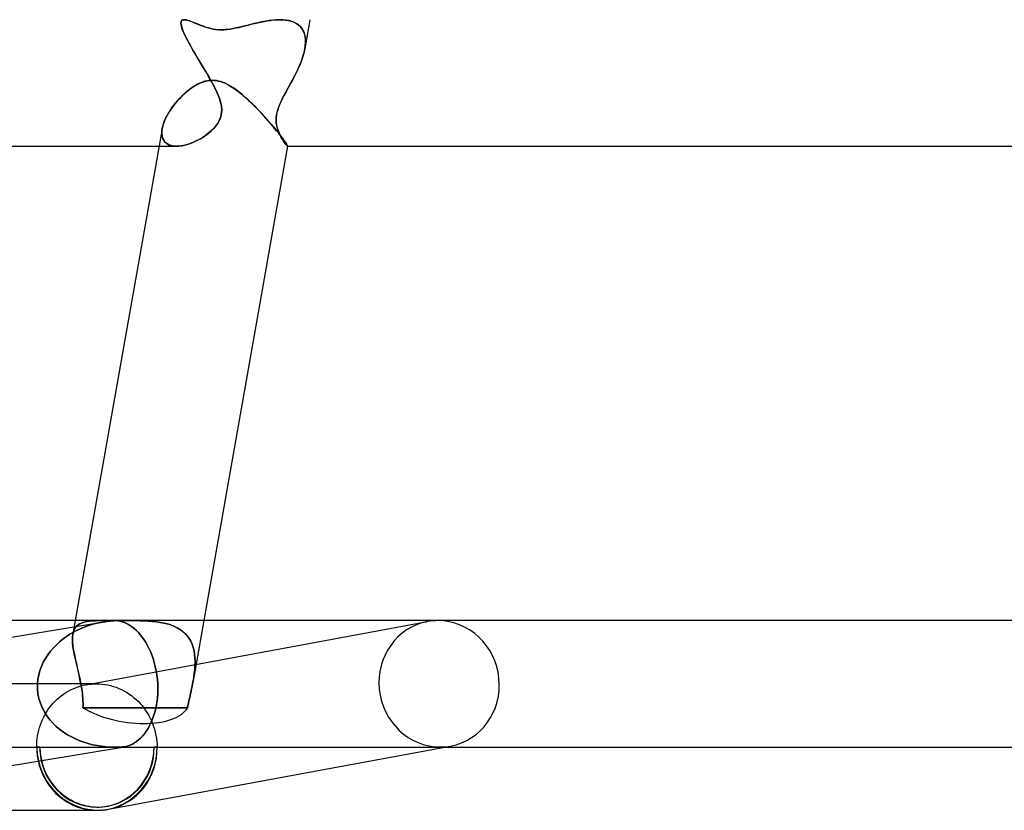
# Model space of a CAD drawing. Header units: millimetres. Extents: x -660 to 660, y -2 to 380.
# Tile 25 of 103: x -193 to -161, y -2 to 23. Entities that reach past the tile are written whole.
import ezdxf

# ---------------------------------------------------------------- set-up
doc = ezdxf.new("R2010")
doc.units = ezdxf.units.MM
doc.layers.add('HIDDEN', color=7, linetype='Continuous')
doc.layers.add('THICK', color=7, linetype='Continuous')

msp = doc.modelspace()

# ---------------------------------------------------------------- linework, layer by layer
at = {"layer": 'HIDDEN'}
for p, q in [((-187.41, 22.887), (-187.408, 22.924)), ((-187.408, 22.924), (-187.41, 22.891)), ((-187.41, 22.891), (-187.407, 22.851)), ((-187.406, 22.842), (-187.41, 22.887)), ((-187.394, 23), (-187.408, 22.924)), ((-187.401, 22.949), (-187.408, 22.924)), ((-187.408, 22.924), (-187.401, 22.948)), ((-187.407, 22.851), (-187.398, 22.804)), ((-187.395, 22.79), (-187.406, 22.842)), ((-187.401, 22.948), (-187.39, 22.968)), ((-187.389, 22.968), (-187.401, 22.949)), ((-187.398, 22.804), (-187.384, 22.751)), ((-187.377, 22.73), (-187.395, 22.79)), ((-187.39, 22.968), (-187.375, 22.982)), ((-187.374, 22.982), (-187.389, 22.968)), ((-187.384, 22.751), (-187.363, 22.691)), ((-187.352, 22.662), (-187.377, 22.73)), ((-187.375, 22.982), (-187.355, 22.992)), ((-187.355, 22.992), (-187.374, 22.982)), ((-187.355, 22.992), (-187.333, 22.998)), ((-187.332, 22.998), (-187.355, 22.992)), ((-187.333, 22.998), (-187.306, 23)), ((-187.306, 23), (-187.332, 22.998)), ((-187.271, 22.997), (-187.306, 23)), ((-187.232, 22.99), (-187.271, 22.997)), ((-187.19, 22.979), (-187.232, 22.99)), ((-187.144, 22.964), (-187.19, 22.979)), ((-187.094, 22.946), (-187.144, 22.964)), ((-187.042, 22.926), (-187.094, 22.946)), ((-186.987, 22.903), (-187.042, 22.926)), ((-186.929, 22.88), (-186.987, 22.903)), ((-186.869, 22.855), (-186.929, 22.88)), ((-186.807, 22.83), (-186.869, 22.855)), ((-186.743, 22.805), (-186.807, 22.83)), ((-186.677, 22.781), (-186.743, 22.805)), ((-186.61, 22.758), (-186.677, 22.781)), ((-186.54, 22.737), (-186.61, 22.758)), ((-186.465, 22.718), (-186.54, 22.737)), ((-186.387, 22.702), (-186.465, 22.718)), ((-185.762, 22.718), (-185.853, 22.703)), ((-185.661, 22.738), (-185.762, 22.718)), ((-185.55, 22.763), (-185.661, 22.738)), ((-185.438, 22.791), (-185.55, 22.763)), ((-185.324, 22.82), (-185.438, 22.791)), ((-185.209, 22.849), (-185.324, 22.82)), ((-185.093, 22.878), (-185.209, 22.849)), ((-184.976, 22.905), (-185.093, 22.878)), ((-184.859, 22.931), (-184.976, 22.905)), ((-184.742, 22.954), (-184.859, 22.931)), ((-184.626, 22.973), (-184.742, 22.954)), ((-184.511, 22.987), (-184.626, 22.973)), ((-184.398, 22.997), (-184.511, 22.987)), ((-184.287, 23), (-184.398, 22.997)), ((-184.183, 22.997), (-184.287, 23)), ((-184.287, 23), (-184.193, 22.997)), ((-184.193, 22.997), (-184.102, 22.989)), ((-184.084, 22.987), (-184.183, 22.997)), ((-184.102, 22.989), (-184.015, 22.975)), ((-183.991, 22.97), (-184.084, 22.987)), ((-184.015, 22.975), (-183.932, 22.955)), ((-183.903, 22.945), (-183.991, 22.97)), ((-183.932, 22.955), (-183.855, 22.928)), ((-183.821, 22.913), (-183.903, 22.945)), ((-183.855, 22.928), (-183.783, 22.893)), ((-183.747, 22.872), (-183.821, 22.913)), ((-183.783, 22.893), (-183.717, 22.852)), ((-183.681, 22.824), (-183.747, 22.872)), ((-183.717, 22.852), (-183.658, 22.803)), ((-183.623, 22.767), (-183.681, 22.824)), ((-183.658, 22.803), (-183.607, 22.748)), ((-183.575, 22.702), (-183.623, 22.767)), ((-183.607, 22.748), (-183.564, 22.685)), ((-183.332, 23), (-183.494, 22.083)), ((-187.363, 22.691), (-187.337, 22.624)), ((-187.321, 22.588), (-187.352, 22.662)), ((-187.337, 22.624), (-187.305, 22.552)), ((-187.285, 22.508), (-187.321, 22.588)), ((-187.305, 22.552), (-187.268, 22.474)), ((-187.243, 22.423), (-187.285, 22.508)), ((-187.268, 22.474), (-187.227, 22.391)), ((-187.196, 22.332), (-187.243, 22.423)), ((-186.305, 22.69), (-186.387, 22.702)), ((-186.22, 22.682), (-186.305, 22.69)), ((-186.132, 22.68), (-186.22, 22.682)), ((-186.068, 22.681), (-186.132, 22.68)), ((-186.003, 22.685), (-186.068, 22.681)), ((-185.933, 22.692), (-186.003, 22.685)), ((-185.853, 22.703), (-185.933, 22.692)), ((-183.535, 22.63), (-183.575, 22.702)), ((-183.564, 22.685), (-183.529, 22.615)), ((-183.506, 22.551), (-183.535, 22.63)), ((-183.529, 22.615), (-183.502, 22.538)), ((-183.486, 22.467), (-183.506, 22.551)), ((-183.502, 22.538), (-183.484, 22.456)), ((-183.475, 22.377), (-183.486, 22.467)), ((-183.484, 22.456), (-183.475, 22.369)), ((-187.227, 22.391), (-187.181, 22.304)), ((-187.144, 22.237), (-187.196, 22.332)), ((-187.181, 22.304), (-187.131, 22.212)), ((-187.09, 22.139), (-187.144, 22.237)), ((-187.131, 22.212), (-187.077, 22.118)), ((-187.032, 22.039), (-187.09, 22.139)), ((-187.077, 22.118), (-187.021, 22.02)), ((-183.495, 22.081), (-183.48, 22.182)), ((-183.48, 22.18), (-183.495, 22.081)), ((-183.48, 22.182), (-183.473, 22.281)), ((-183.474, 22.277), (-183.48, 22.18)), ((-183.473, 22.281), (-183.475, 22.377)), ((-183.475, 22.369), (-183.474, 22.277)), ((-186.972, 21.936), (-187.032, 22.039)), ((-187.021, 22.02), (-186.963, 21.921)), ((-186.91, 21.831), (-186.972, 21.936)), ((-186.963, 21.921), (-186.903, 21.819)), ((-186.847, 21.725), (-186.91, 21.831)), ((-186.903, 21.819), (-186.841, 21.716)), ((-183.595, 21.719), (-183.554, 21.842)), ((-183.545, 21.87), (-183.58, 21.761)), ((-183.554, 21.842), (-183.52, 21.962)), ((-183.517, 21.976), (-183.545, 21.87)), ((-183.52, 21.962), (-183.495, 22.081)), ((-183.495, 22.081), (-183.517, 21.976)), ((-186.783, 21.619), (-186.847, 21.725)), ((-186.841, 21.716), (-186.779, 21.612)), ((-186.719, 21.514), (-186.783, 21.619)), ((-186.779, 21.612), (-186.717, 21.509)), ((-186.657, 21.409), (-186.719, 21.514)), ((-186.717, 21.509), (-186.655, 21.405)), ((-183.751, 21.353), (-183.695, 21.475)), ((-183.666, 21.541), (-183.715, 21.431)), ((-183.695, 21.475), (-183.642, 21.597)), ((-183.621, 21.651), (-183.666, 21.541)), ((-183.642, 21.597), (-183.595, 21.719)), ((-183.58, 21.761), (-183.621, 21.651)), ((-186.595, 21.304), (-186.657, 21.409)), ((-186.655, 21.405), (-186.594, 21.302)), ((-186.535, 21.201), (-186.595, 21.304)), ((-186.594, 21.302), (-186.534, 21.2)), ((-186.477, 21.1), (-186.535, 21.201)), ((-186.534, 21.2), (-186.477, 21.1)), ((-183.821, 21.213), (-183.878, 21.106)), ((-183.872, 21.116), (-183.811, 21.234)), ((-183.767, 21.321), (-183.821, 21.213)), ((-183.811, 21.234), (-183.751, 21.353)), ((-183.715, 21.431), (-183.767, 21.321)), ((-187.087, 20.831), (-186.991, 20.896)), ((-186.991, 20.896), (-186.892, 20.952)), ((-186.892, 20.952), (-186.793, 21)), ((-186.793, 21), (-186.733, 21.024)), ((-186.733, 21.024), (-186.671, 21.044)), ((-186.671, 21.044), (-186.609, 21.061)), ((-186.609, 21.061), (-186.545, 21.073)), ((-186.545, 21.073), (-186.48, 21.081)), ((-186.48, 21.081), (-186.414, 21.083)), ((-186.421, 21), (-186.477, 21.1)), ((-186.477, 21.1), (-186.421, 21)), ((-186.338, 20.842), (-186.421, 21)), ((-186.421, 21), (-186.351, 20.868)), ((-186.414, 21.083), (-186.376, 21.082)), ((-186.376, 21.082), (-186.337, 21.08)), ((-186.351, 20.868), (-186.288, 20.738)), ((-186.337, 21.08), (-186.299, 21.075)), ((-186.299, 21.075), (-186.261, 21.069)), ((-186.261, 21.069), (-186.222, 21.061)), ((-186.222, 21.061), (-186.185, 21.052)), ((-186.185, 21.052), (-186.147, 21.041)), ((-186.147, 21.041), (-186.11, 21.029)), ((-186.11, 21.029), (-186.073, 21.015)), ((-186.073, 21.015), (-186.036, 21)), ((-186.036, 21), (-185.949, 20.959)), ((-185.949, 20.959), (-185.864, 20.912)), ((-185.864, 20.912), (-185.781, 20.86)), ((-185.781, 20.86), (-185.697, 20.803)), ((-184.007, 20.868), (-184.079, 20.738)), ((-184.022, 20.842), (-183.935, 21)), ((-183.935, 21), (-184.007, 20.868)), ((-183.935, 21), (-183.872, 21.116)), ((-183.878, 21.106), (-183.935, 21)), ((-187.444, 20.518), (-187.361, 20.602)), ((-187.361, 20.602), (-187.273, 20.683)), ((-187.273, 20.683), (-187.182, 20.76)), ((-187.182, 20.76), (-187.087, 20.831)), ((-186.265, 20.687), (-186.338, 20.842)), ((-186.288, 20.738), (-186.232, 20.61)), ((-186.204, 20.538), (-186.265, 20.687)), ((-186.232, 20.61), (-186.186, 20.486)), ((-186.158, 20.394), (-186.204, 20.538)), ((-185.697, 20.803), (-185.613, 20.741)), ((-185.613, 20.741), (-185.528, 20.674)), ((-185.528, 20.674), (-185.443, 20.602)), ((-185.443, 20.602), (-185.357, 20.526)), ((-184.256, 20.394), (-184.186, 20.538)), ((-184.148, 20.61), (-184.212, 20.486)), ((-184.186, 20.538), (-184.107, 20.687)), ((-184.079, 20.738), (-184.148, 20.61)), ((-184.107, 20.687), (-184.022, 20.842)), ((-187.728, 20.166), (-187.665, 20.256)), ((-187.665, 20.256), (-187.596, 20.345)), ((-187.596, 20.345), (-187.522, 20.433)), ((-187.522, 20.433), (-187.444, 20.518)), ((-186.186, 20.486), (-186.151, 20.365)), ((-186.132, 20.266), (-186.158, 20.394)), ((-186.151, 20.365), (-186.13, 20.253)), ((-186.122, 20.16), (-186.132, 20.266)), ((-186.13, 20.253), (-186.122, 20.152)), ((-185.357, 20.526), (-185.271, 20.447)), ((-185.271, 20.447), (-185.185, 20.366)), ((-185.185, 20.366), (-185.101, 20.283)), ((-185.101, 20.283), (-185.018, 20.198)), ((-184.316, 20.253), (-184.351, 20.152)), ((-184.348, 20.16), (-184.311, 20.266)), ((-184.27, 20.365), (-184.316, 20.253)), ((-184.311, 20.266), (-184.256, 20.394)), ((-184.212, 20.486), (-184.27, 20.365)), ((-187.886, 19.896), (-187.839, 19.986)), ((-187.839, 19.986), (-187.787, 20.076)), ((-187.787, 20.076), (-187.728, 20.166)), ((-186.139, 19.978), (-186.161, 19.899)), ((-186.157, 19.912), (-186.136, 19.992)), ((-186.126, 20.061), (-186.139, 19.978)), ((-186.136, 19.992), (-186.125, 20.072)), ((-186.122, 20.152), (-186.126, 20.061)), ((-186.125, 20.072), (-186.122, 20.16)), ((-185.018, 20.198), (-184.936, 20.113)), ((-184.936, 20.113), (-184.856, 20.028)), ((-184.856, 20.028), (-184.778, 19.942)), ((-184.778, 19.942), (-184.702, 19.858)), ((-184.391, 19.978), (-184.399, 19.899)), ((-184.398, 19.912), (-184.389, 19.992)), ((-184.375, 20.061), (-184.391, 19.978)), ((-184.389, 19.992), (-184.373, 20.072)), ((-184.351, 20.152), (-184.375, 20.061)), ((-184.373, 20.072), (-184.348, 20.16)), ((-188.003, 19.555), (-187.985, 19.637)), ((-187.985, 19.637), (-187.959, 19.721)), ((-187.959, 19.721), (-187.926, 19.808)), ((-187.926, 19.808), (-187.886, 19.896)), ((-186.325, 19.616), (-186.381, 19.553)), ((-186.336, 19.603), (-186.279, 19.676)), ((-186.274, 19.682), (-186.325, 19.616)), ((-186.279, 19.676), (-186.228, 19.754)), ((-186.229, 19.751), (-186.274, 19.682)), ((-186.191, 19.824), (-186.229, 19.751)), ((-186.228, 19.754), (-186.187, 19.833)), ((-186.161, 19.899), (-186.191, 19.824)), ((-186.187, 19.833), (-186.157, 19.912)), ((-184.702, 19.858), (-184.628, 19.774)), ((-184.628, 19.774), (-184.557, 19.691)), ((-184.557, 19.691), (-184.49, 19.611)), ((-184.49, 19.611), (-184.425, 19.534)), ((-184.401, 19.833), (-184.398, 19.912)), ((-184.399, 19.899), (-184.401, 19.824)), ((-184.398, 19.754), (-184.401, 19.833)), ((-184.401, 19.824), (-184.397, 19.751)), ((-184.387, 19.676), (-184.398, 19.754)), ((-184.397, 19.751), (-184.388, 19.682)), ((-184.388, 19.682), (-184.375, 19.616)), ((-184.372, 19.603), (-184.387, 19.676)), ((-184.375, 19.616), (-184.358, 19.553)), ((-188.016, 19.404), (-188.013, 19.477)), ((-188.01, 19.335), (-188.016, 19.404)), ((-188.014, 19.473), (-188.015, 19.395)), ((-188.015, 19.395), (-188.007, 19.323)), ((-188.003, 19.554), (-188.014, 19.473)), ((-188.013, 19.477), (-188.003, 19.555)), ((-187.995, 19.272), (-188.01, 19.335)), ((-188.007, 19.323), (-187.99, 19.257)), ((-186.776, 19.246), (-186.694, 19.297)), ((-186.635, 19.337), (-186.705, 19.289)), ((-186.694, 19.297), (-186.615, 19.351)), ((-186.568, 19.386), (-186.635, 19.337)), ((-186.615, 19.351), (-186.54, 19.408)), ((-186.503, 19.438), (-186.568, 19.386)), ((-186.54, 19.408), (-186.468, 19.468)), ((-186.441, 19.494), (-186.503, 19.438)), ((-186.468, 19.468), (-186.4, 19.534)), ((-186.381, 19.553), (-186.441, 19.494)), ((-186.4, 19.534), (-186.336, 19.603)), ((-184.425, 19.534), (-184.364, 19.459)), ((-184.352, 19.534), (-184.372, 19.603)), ((-184.364, 19.459), (-184.307, 19.388)), ((-184.358, 19.553), (-184.338, 19.494)), ((-184.329, 19.469), (-184.352, 19.534)), ((-184.338, 19.494), (-184.317, 19.438)), ((-184.304, 19.408), (-184.329, 19.469)), ((-184.317, 19.438), (-184.294, 19.386)), ((-184.307, 19.388), (-184.256, 19.321)), ((-184.278, 19.351), (-184.304, 19.408)), ((-184.294, 19.386), (-184.271, 19.337)), ((-184.25, 19.297), (-184.278, 19.351)), ((-184.271, 19.337), (-184.246, 19.289)), ((-184.256, 19.321), (-184.209, 19.26)), ((-184.222, 19.246), (-184.25, 19.297)), ((-188.101, 19), (-187.551, 19)), ((-187.973, 19.215), (-187.995, 19.272)), ((-187.99, 19.257), (-187.964, 19.197)), ((-187.942, 19.164), (-187.973, 19.215)), ((-187.964, 19.197), (-187.928, 19.145)), ((-187.904, 19.119), (-187.942, 19.164)), ((-187.928, 19.145), (-187.882, 19.1)), ((-187.859, 19.082), (-187.904, 19.119)), ((-187.882, 19.1), (-187.829, 19.063)), ((-187.808, 19.052), (-187.859, 19.082)), ((-187.829, 19.063), (-187.768, 19.035)), ((-187.75, 19.029), (-187.808, 19.052)), ((-187.768, 19.035), (-187.7, 19.015)), ((-187.687, 19.012), (-187.75, 19.029)), ((-187.7, 19.015), (-187.626, 19.004)), ((-187.619, 19.003), (-187.687, 19.012)), ((-187.626, 19.004), (-187.546, 19)), ((-187.547, 19), (-187.619, 19.003)), ((-187.476, 19.003), (-187.547, 19)), ((-187.546, 19), (-187.467, 19.004)), ((-187.401, 19.012), (-187.476, 19.003)), ((-187.467, 19.004), (-187.385, 19.014)), ((-187.325, 19.026), (-187.401, 19.012)), ((-187.385, 19.014), (-187.3, 19.031)), ((-187.247, 19.044), (-187.325, 19.026)), ((-187.3, 19.031), (-187.213, 19.054)), ((-187.168, 19.068), (-187.247, 19.044)), ((-187.213, 19.054), (-187.124, 19.083)), ((-187.088, 19.096), (-187.168, 19.068)), ((-187.124, 19.083), (-187.036, 19.117)), ((-187.009, 19.128), (-187.088, 19.096)), ((-187.036, 19.117), (-186.948, 19.155)), ((-186.931, 19.164), (-187.009, 19.128)), ((-186.948, 19.155), (-186.861, 19.199)), ((-186.854, 19.203), (-186.931, 19.164)), ((-186.861, 19.199), (-186.776, 19.246)), ((-186.778, 19.245), (-186.854, 19.203)), ((-186.705, 19.289), (-186.778, 19.245)), ((-184.246, 19.289), (-184.221, 19.245)), ((-184.194, 19.199), (-184.222, 19.246)), ((-184.221, 19.245), (-184.196, 19.203)), ((-184.209, 19.26), (-184.168, 19.204)), ((-184.196, 19.203), (-184.172, 19.164)), ((-184.166, 19.155), (-184.194, 19.199)), ((-184.172, 19.164), (-184.148, 19.128)), ((-184.168, 19.204), (-184.132, 19.155)), ((-184.14, 19.117), (-184.166, 19.155)), ((-184.148, 19.128), (-184.125, 19.096)), ((-184.115, 19.083), (-184.14, 19.117)), ((-184.132, 19.155), (-184.102, 19.112)), ((-184.125, 19.096), (-184.104, 19.068)), ((-184.093, 19.054), (-184.115, 19.083)), ((-184.104, 19.068), (-184.086, 19.044)), ((-184.102, 19.112), (-184.078, 19.075)), ((-184.074, 19.031), (-184.093, 19.054)), ((-184.086, 19.044), (-184.07, 19.026)), ((-184.078, 19.075), (-184.06, 19.046)), ((-184.059, 19.014), (-184.074, 19.031)), ((-184.07, 19.026), (-184.057, 19.012)), ((-184.06, 19.046), (-184.047, 19.024)), ((-184.048, 19.004), (-184.059, 19.014)), ((-184.057, 19.012), (-184.047, 19.003)), ((-184.041, 19), (-184.048, 19.004)), ((-184.047, 19.024), (-184.04, 19.009)), ((-184.047, 19.003), (-184.041, 19)), ((-184.04, 19), (-184.041, 19)), ((-184.041, 19), (-184.04, 19)), ((-184.04, 19.009), (-184.039, 19.001)), ((-184.039, 19.001), (-184.04, 19)), ((-184.04, 19), (-184.039, 19.001)), ((-184.04, 19), (-184.04, 19)), ((-184.04, 19), (-184.04, 19)), ((-184.04, 19), (-184.04, 19)), ((-184.04, 19), (-184.04, 19)), ((-184.039, 19.001), (-184.039, 19.002)), ((-184.039, 19.001), (-184.039, 19.001)), ((-184.039, 19.001), (-184.039, 19.001)), ((-184.039, 19.001), (-184.039, 19.001)), ((-190.752, 4), (-190.827, 3.574)), ((-190.783, 3.715), (-190.749, 3.773)), ((-190.749, 3.773), (-190.783, 3.715)), ((-190.749, 3.773), (-190.707, 3.823)), ((-190.707, 3.823), (-190.749, 3.773)), ((-190.707, 3.823), (-190.658, 3.865)), ((-190.658, 3.865), (-190.707, 3.823)), ((-190.565, 3.748), (-190.686, 3.693)), ((-190.686, 3.693), (-190.565, 3.748)), ((-190.658, 3.865), (-190.601, 3.899)), ((-190.601, 3.899), (-190.658, 3.865)), ((-190.601, 3.899), (-190.537, 3.927)), ((-190.537, 3.927), (-190.601, 3.899)), ((-190.443, 3.798), (-190.565, 3.748)), ((-190.565, 3.748), (-190.443, 3.798)), ((-190.537, 3.927), (-190.465, 3.95)), ((-190.465, 3.95), (-190.537, 3.927)), ((-190.465, 3.95), (-190.387, 3.967)), ((-190.387, 3.967), (-190.465, 3.95)), ((-190.318, 3.842), (-190.443, 3.798)), ((-190.443, 3.798), (-190.318, 3.842)), ((-190.413, 1.97), (-179.614, 3.967)), ((-190.387, 3.967), (-190.301, 3.979)), ((-190.301, 3.979), (-190.387, 3.967)), ((-190.192, 3.881), (-190.318, 3.842)), ((-190.318, 3.842), (-190.192, 3.881)), ((-190.301, 3.979), (-190.209, 3.988)), ((-190.209, 3.988), (-190.301, 3.979)), ((-190.209, 3.988), (-190.111, 3.994)), ((-190.111, 3.994), (-190.209, 3.988)), ((-190.065, 3.914), (-190.192, 3.881)), ((-190.192, 3.881), (-190.065, 3.914)), ((-190.111, 3.994), (-190.007, 3.997)), ((-190.007, 3.997), (-190.111, 3.994)), ((-189.937, 3.942), (-190.065, 3.914)), ((-190.065, 3.914), (-189.937, 3.942)), ((-190.007, 3.997), (-189.896, 3.999)), ((-189.896, 3.999), (-190.007, 3.997)), ((-189.809, 3.964), (-189.937, 3.942)), ((-189.937, 3.942), (-189.809, 3.964)), ((-189.896, 3.999), (-189.779, 4)), ((-189.78, 4), (-189.896, 3.999)), ((-189.751, 3.972), (-189.809, 3.964)), ((-189.658, 4), (-189.78, 4)), ((-189.779, 4), (-189.658, 4)), ((-189.692, 3.979), (-189.751, 3.972)), ((-189.634, 3.985), (-189.692, 3.979)), ((-189.658, 4), (-189.621, 4)), ((-189.576, 3.99), (-189.634, 3.985)), ((-189.621, 4), (-189.584, 4)), ((-189.584, 4), (-189.547, 4)), ((-189.517, 3.994), (-189.576, 3.99)), ((-189.547, 4), (-189.509, 4)), ((-189.459, 3.997), (-189.517, 3.994)), ((-189.509, 4), (-189.471, 4)), ((-189.471, 4), (-189.433, 4)), ((-189.394, 3.99), (-189.459, 3.997)), ((-189.433, 4), (-189.394, 4)), ((-189.394, 4), (-189.355, 4)), ((-189.328, 3.977), (-189.394, 3.99)), ((-189.355, 4), (-189.315, 4)), ((-189.263, 3.959), (-189.328, 3.977)), ((-189.315, 4), (-189.276, 4)), ((-189.276, 4), (-189.236, 4)), ((-189.198, 3.935), (-189.263, 3.959)), ((-189.236, 4), (-189.196, 4)), ((-189.133, 3.907), (-189.198, 3.935)), ((-189.07, 4), (-189.197, 4)), ((-189.196, 4), (-189.069, 4)), ((-189.068, 3.873), (-189.133, 3.907)), ((-188.942, 3.999), (-189.07, 4)), ((-189.069, 4), (-188.942, 3.999)), ((-189.004, 3.833), (-189.068, 3.873)), ((-188.94, 3.788), (-189.004, 3.833)), ((-188.942, 3.999), (-188.814, 3.998)), ((-188.814, 3.998), (-188.942, 3.999)), ((-188.878, 3.738), (-188.94, 3.788)), ((-188.816, 3.682), (-188.878, 3.738)), ((-188.814, 3.998), (-188.686, 3.995)), ((-188.686, 3.995), (-188.814, 3.998)), ((-188.686, 3.995), (-188.559, 3.99)), ((-188.559, 3.99), (-188.686, 3.995)), ((-188.559, 3.99), (-188.433, 3.983)), ((-188.434, 3.983), (-188.559, 3.99)), ((-188.31, 3.974), (-188.434, 3.983)), ((-188.433, 3.983), (-188.309, 3.974)), ((-188.188, 3.96), (-188.31, 3.974)), ((-188.309, 3.974), (-188.188, 3.96)), ((-188.188, 3.96), (-188.069, 3.942)), ((-188.069, 3.942), (-188.188, 3.96)), ((-188.069, 3.942), (-187.953, 3.92)), ((-187.954, 3.92), (-188.069, 3.942)), ((-187.842, 3.893), (-187.954, 3.92)), ((-187.953, 3.92), (-187.841, 3.893)), ((-187.734, 3.86), (-187.842, 3.893)), ((-187.841, 3.893), (-187.734, 3.86)), ((-187.734, 3.86), (-187.631, 3.82)), ((-187.632, 3.82), (-187.734, 3.86)), ((-187.534, 3.774), (-187.632, 3.82)), ((-187.631, 3.82), (-187.534, 3.774)), ((-187.534, 3.774), (-187.443, 3.721)), ((-187.443, 3.721), (-187.534, 3.774)), ((-186.69, 4), (-187.028, 2.087)), ((-191.032, 3.491), (-191.141, 3.412)), ((-191.141, 3.412), (-191.032, 3.491)), ((-190.919, 3.565), (-191.032, 3.491)), ((-191.032, 3.491), (-190.919, 3.565)), ((-190.804, 3.632), (-190.919, 3.565)), ((-190.919, 3.565), (-190.804, 3.632)), ((-190.837, 3.495), (-190.84, 3.408)), ((-190.839, 3.394), (-190.837, 3.489)), ((-190.837, 3.489), (-190.827, 3.575)), ((-190.827, 3.575), (-190.837, 3.495)), ((-190.827, 3.575), (-190.809, 3.649)), ((-190.809, 3.649), (-190.827, 3.575)), ((-190.809, 3.649), (-190.783, 3.715)), ((-190.783, 3.715), (-190.809, 3.649)), ((-190.686, 3.693), (-190.804, 3.632)), ((-190.804, 3.632), (-190.686, 3.693)), ((-188.755, 3.621), (-188.816, 3.682)), ((-188.695, 3.553), (-188.755, 3.621)), ((-188.637, 3.48), (-188.695, 3.553)), ((-188.58, 3.401), (-188.637, 3.48)), ((-187.443, 3.721), (-187.359, 3.66)), ((-187.359, 3.661), (-187.443, 3.721)), ((-187.283, 3.593), (-187.359, 3.661)), ((-187.359, 3.66), (-187.282, 3.593)), ((-187.214, 3.518), (-187.283, 3.593)), ((-187.282, 3.593), (-187.214, 3.518)), ((-187.214, 3.518), (-187.153, 3.436)), ((-187.153, 3.436), (-187.214, 3.518)), ((-187.153, 3.436), (-187.101, 3.346)), ((-187.101, 3.346), (-187.153, 3.436)), ((-191.443, 3.136), (-191.533, 3.032)), ((-191.533, 3.032), (-191.443, 3.136)), ((-191.348, 3.234), (-191.443, 3.136)), ((-191.443, 3.136), (-191.348, 3.234)), ((-191.247, 3.326), (-191.348, 3.234)), ((-191.348, 3.234), (-191.247, 3.326)), ((-191.141, 3.412), (-191.247, 3.326)), ((-191.247, 3.326), (-191.141, 3.412)), ((-190.84, 3.408), (-190.836, 3.314)), ((-190.834, 3.291), (-190.839, 3.394)), ((-190.836, 3.314), (-190.827, 3.214)), ((-190.823, 3.182), (-190.834, 3.291)), ((-190.827, 3.214), (-190.812, 3.108)), ((-190.805, 3.065), (-190.823, 3.182)), ((-188.525, 3.315), (-188.58, 3.401)), ((-188.473, 3.224), (-188.525, 3.315)), ((-188.422, 3.126), (-188.473, 3.224)), ((-188.375, 3.022), (-188.422, 3.126)), ((-187.101, 3.346), (-187.058, 3.251)), ((-187.058, 3.251), (-187.101, 3.346)), ((-187.058, 3.251), (-187.023, 3.15)), ((-187.024, 3.151), (-187.058, 3.251)), ((-186.997, 3.044), (-187.024, 3.151)), ((-187.023, 3.15), (-186.997, 3.044)), ((-191.693, 2.804), (-191.761, 2.681)), ((-191.761, 2.681), (-191.693, 2.804)), ((-191.617, 2.921), (-191.693, 2.804)), ((-191.693, 2.804), (-191.617, 2.921)), ((-191.533, 3.032), (-191.617, 2.921)), ((-191.617, 2.921), (-191.533, 3.032)), ((-190.812, 3.108), (-190.793, 2.997)), ((-190.782, 2.943), (-190.805, 3.065)), ((-190.793, 2.997), (-190.769, 2.88)), ((-190.756, 2.816), (-190.782, 2.943)), ((-190.769, 2.88), (-190.743, 2.761)), ((-190.726, 2.686), (-190.756, 2.816)), ((-188.33, 2.912), (-188.375, 3.022)), ((-188.29, 2.796), (-188.33, 2.912)), ((-186.997, 3.044), (-186.979, 2.934)), ((-186.979, 2.933), (-186.997, 3.044)), ((-186.979, 2.934), (-186.969, 2.819)), ((-186.969, 2.819), (-186.979, 2.933)), ((-186.969, 2.819), (-186.965, 2.702)), ((-186.965, 2.702), (-186.969, 2.819)), ((-191.819, 2.552), (-191.868, 2.419)), ((-191.868, 2.419), (-191.819, 2.552)), ((-191.761, 2.681), (-191.819, 2.552)), ((-191.819, 2.552), (-191.761, 2.681)), ((-190.743, 2.761), (-190.715, 2.638)), ((-190.695, 2.552), (-190.726, 2.686)), ((-190.715, 2.638), (-190.686, 2.513)), ((-190.663, 2.416), (-190.695, 2.552)), ((-190.686, 2.513), (-190.656, 2.387)), ((-188.253, 2.674), (-188.29, 2.796)), ((-188.22, 2.546), (-188.253, 2.674)), ((-188.193, 2.414), (-188.22, 2.546)), ((-186.968, 2.582), (-186.976, 2.46)), ((-186.976, 2.46), (-186.968, 2.582)), ((-186.965, 2.702), (-186.968, 2.582)), ((-186.968, 2.582), (-186.965, 2.702)), ((-191.905, 2.282), (-191.931, 2.142)), ((-191.931, 2.142), (-191.905, 2.282)), ((-191.868, 2.419), (-191.905, 2.282)), ((-191.905, 2.282), (-191.868, 2.419)), ((-190.632, 2.278), (-190.663, 2.416)), ((-190.656, 2.387), (-190.627, 2.259)), ((-190.601, 2.139), (-190.632, 2.278)), ((-190.627, 2.259), (-190.599, 2.13)), ((-188.171, 2.279), (-188.193, 2.414)), ((-188.155, 2.141), (-188.171, 2.279)), ((-187.007, 2.212), (-187.028, 2.087)), ((-187.028, 2.087), (-187.007, 2.212)), ((-186.99, 2.337), (-187.007, 2.212)), ((-187.007, 2.212), (-186.99, 2.337)), ((-186.976, 2.46), (-186.99, 2.337)), ((-186.99, 2.337), (-186.976, 2.46)), ((-190.084, 2), (-201.496, 2)), ((-191.931, 2.142), (-191.944, 2)), ((-191.944, 2), (-191.931, 2.142)), ((-191.944, 2), (-191.944, 1.843)), ((-191.944, 1.843), (-191.944, 2)), ((-190.82, 1.843), (-190.741, 1.876)), ((-190.741, 1.876), (-190.66, 1.906)), ((-190.66, 1.906), (-190.578, 1.931)), ((-190.573, 2), (-190.601, 2.139)), ((-190.599, 2.13), (-190.573, 2)), ((-190.578, 1.931), (-190.496, 1.953)), ((-190.559, 1.923), (-190.573, 2)), ((-190.573, 2), (-190.559, 1.923)), ((-190.547, 1.846), (-190.559, 1.923)), ((-190.559, 1.923), (-190.547, 1.846)), ((-190.496, 1.953), (-190.412, 1.97)), ((-190.412, 1.97), (-190.358, 1.979)), ((-190.358, 1.979), (-190.303, 1.987)), ((-190.303, 1.987), (-190.249, 1.993)), ((-190.249, 1.993), (-190.194, 1.997)), ((-190.194, 1.997), (-190.139, 1.999)), ((-190.139, 1.999), (-190.084, 2)), ((-190.084, 2), (-189.994, 1.998)), ((-189.994, 1.998), (-189.903, 1.991)), ((-189.903, 1.991), (-189.814, 1.98)), ((-189.814, 1.98), (-189.724, 1.964)), ((-189.724, 1.964), (-189.636, 1.944)), ((-189.636, 1.944), (-189.548, 1.919)), ((-189.548, 1.919), (-189.462, 1.89)), ((-189.462, 1.89), (-189.376, 1.857)), ((-188.145, 2), (-188.155, 2.141)), ((-188.141, 1.848), (-188.145, 2)), ((-187.059, 1.923), (-187.074, 1.846)), ((-187.074, 1.846), (-187.059, 1.923)), ((-187.044, 2), (-187.059, 1.923)), ((-187.059, 1.923), (-187.044, 2)), ((-187.041, 2.014), (-187.044, 2)), ((-187.044, 2), (-187.041, 2.014)), ((-187.038, 2.029), (-187.041, 2.014)), ((-187.041, 2.014), (-187.038, 2.029)), ((-187.035, 2.043), (-187.038, 2.029)), ((-187.038, 2.029), (-187.036, 2.043)), ((-187.036, 2.043), (-187.033, 2.058)), ((-187.033, 2.058), (-187.035, 2.043)), ((-187.03, 2.072), (-187.033, 2.058)), ((-187.033, 2.058), (-187.03, 2.072)), ((-187.028, 2.087), (-187.03, 2.072)), ((-187.03, 2.072), (-187.028, 2.087)), ((-191.944, 1.843), (-191.928, 1.688)), ((-191.928, 1.688), (-191.944, 1.843)), ((-191.928, 1.688), (-191.898, 1.536)), ((-191.898, 1.536), (-191.928, 1.688)), ((-191.325, 1.512), (-191.259, 1.569)), ((-191.259, 1.569), (-191.191, 1.623)), ((-191.191, 1.623), (-191.121, 1.674)), ((-191.121, 1.674), (-191.049, 1.722)), ((-191.049, 1.722), (-190.975, 1.766)), ((-190.975, 1.766), (-190.898, 1.806)), ((-190.898, 1.806), (-190.82, 1.843)), ((-190.535, 1.769), (-190.547, 1.846)), ((-190.547, 1.846), (-190.535, 1.769)), ((-190.525, 1.692), (-190.535, 1.769)), ((-190.535, 1.769), (-190.525, 1.692)), ((-190.517, 1.616), (-190.525, 1.692)), ((-190.525, 1.692), (-190.517, 1.616)), ((-190.51, 1.54), (-190.517, 1.616)), ((-190.517, 1.616), (-190.51, 1.54)), ((-189.376, 1.857), (-189.293, 1.819)), ((-189.293, 1.819), (-189.211, 1.778)), ((-189.211, 1.778), (-189.131, 1.732)), ((-189.131, 1.732), (-189.054, 1.683)), ((-189.054, 1.683), (-188.978, 1.629)), ((-188.978, 1.629), (-188.905, 1.572)), ((-188.905, 1.572), (-188.835, 1.512)), ((-188.156, 1.55), (-188.145, 1.698)), ((-188.145, 1.698), (-188.141, 1.848)), ((-187.123, 1.616), (-187.14, 1.54)), ((-187.14, 1.54), (-187.123, 1.616)), ((-187.107, 1.692), (-187.123, 1.616)), ((-187.123, 1.616), (-187.107, 1.692)), ((-187.09, 1.769), (-187.107, 1.692)), ((-187.107, 1.692), (-187.09, 1.769)), ((-187.074, 1.846), (-187.09, 1.769)), ((-187.09, 1.769), (-187.074, 1.846)), ((-191.898, 1.536), (-191.853, 1.388)), ((-191.853, 1.388), (-191.898, 1.536)), ((-191.853, 1.388), (-191.795, 1.246)), ((-191.795, 1.246), (-191.853, 1.388)), ((-191.795, 1.246), (-191.725, 1.111)), ((-191.725, 1.111), (-191.795, 1.246)), ((-191.612, 1.18), (-191.56, 1.252)), ((-191.56, 1.252), (-191.505, 1.321)), ((-191.505, 1.321), (-191.448, 1.388)), ((-191.448, 1.388), (-191.388, 1.451)), ((-191.388, 1.451), (-191.325, 1.512)), ((-190.506, 1.465), (-190.51, 1.54)), ((-190.51, 1.54), (-190.506, 1.464)), ((-190.504, 1.391), (-190.506, 1.465)), ((-190.506, 1.464), (-190.504, 1.39)), ((-190.506, 1.244), (-190.504, 1.317)), ((-190.504, 1.316), (-190.506, 1.244)), ((-190.504, 1.317), (-190.504, 1.391)), ((-190.504, 1.39), (-190.504, 1.316)), ((-189.404, 1.245), (-189.954, 1.244)), ((-189.954, 1.244), (-189.404, 1.245)), ((-188.855, 1.245), (-189.404, 1.245)), ((-189.404, 1.245), (-188.855, 1.245)), ((-188.307, 1.245), (-188.855, 1.245)), ((-188.855, 1.245), (-188.307, 1.245)), ((-188.835, 1.512), (-188.767, 1.447)), ((-188.767, 1.447), (-188.703, 1.38)), ((-188.703, 1.38), (-188.641, 1.31)), ((-188.641, 1.31), (-188.583, 1.236)), ((-187.756, 1.244), (-188.307, 1.245)), ((-188.307, 1.245), (-187.756, 1.244)), ((-188.229, 1.136), (-188.198, 1.268)), ((-188.198, 1.268), (-188.174, 1.406)), ((-188.174, 1.406), (-188.156, 1.55)), ((-187.203, 1.244), (-187.188, 1.317)), ((-187.188, 1.316), (-187.203, 1.244)), ((-187.188, 1.317), (-187.172, 1.391)), ((-187.172, 1.39), (-187.188, 1.316)), ((-187.172, 1.391), (-187.156, 1.465)), ((-187.156, 1.464), (-187.172, 1.39)), ((-187.14, 1.54), (-187.156, 1.464)), ((-187.156, 1.465), (-187.14, 1.54)), ((-191.785, 0.872), (-191.747, 0.952)), ((-191.747, 0.952), (-191.705, 1.03)), ((-191.725, 1.111), (-191.645, 0.984)), ((-191.645, 0.984), (-191.725, 1.111)), ((-191.705, 1.03), (-191.66, 1.106)), ((-191.66, 1.106), (-191.612, 1.18)), ((-191.645, 0.984), (-191.554, 0.864)), ((-191.554, 0.864), (-191.645, 0.984)), ((-189.954, 1.244), (-190.506, 1.244)), ((-190.506, 1.244), (-189.954, 1.244)), ((-188.583, 1.236), (-188.528, 1.16)), ((-188.528, 1.16), (-188.477, 1.082)), ((-188.477, 1.082), (-188.429, 1)), ((-188.429, 1), (-188.385, 0.917)), ((-188.305, 0.894), (-188.265, 1.011)), ((-188.265, 1.011), (-188.229, 1.136)), ((-187.203, 1.244), (-187.756, 1.244)), ((-187.756, 1.244), (-187.203, 1.244)), ((-191.879, 0.621), (-191.852, 0.706)), ((-191.852, 0.706), (-191.82, 0.79)), ((-191.82, 0.79), (-191.785, 0.872)), ((-191.554, 0.864), (-191.456, 0.753)), ((-191.456, 0.753), (-191.554, 0.864)), ((-191.456, 0.753), (-191.35, 0.65)), ((-191.35, 0.65), (-191.456, 0.753)), ((-191.35, 0.65), (-191.238, 0.555)), ((-191.238, 0.555), (-191.35, 0.65)), ((-188.451, 0.587), (-188.399, 0.681)), ((-188.399, 0.681), (-188.35, 0.784)), ((-188.385, 0.917), (-188.344, 0.831)), ((-188.35, 0.784), (-188.305, 0.894)), ((-188.344, 0.831), (-188.308, 0.743)), ((-188.308, 0.743), (-188.275, 0.654)), ((-188.275, 0.654), (-188.247, 0.564)), ((-191.953, 0.27), (-191.94, 0.359)), ((-191.94, 0.359), (-191.924, 0.447)), ((-191.924, 0.447), (-191.904, 0.535)), ((-191.904, 0.535), (-191.879, 0.621)), ((-191.238, 0.555), (-191.121, 0.468)), ((-191.121, 0.468), (-191.238, 0.555)), ((-191.121, 0.468), (-190.999, 0.39)), ((-190.999, 0.39), (-191.121, 0.468)), ((-190.999, 0.39), (-190.873, 0.319)), ((-190.873, 0.319), (-190.999, 0.39)), ((-190.873, 0.319), (-190.744, 0.256)), ((-190.744, 0.256), (-190.873, 0.319)), ((-188.685, 0.285), (-188.623, 0.349)), ((-188.623, 0.349), (-188.564, 0.421)), ((-188.564, 0.421), (-188.506, 0.5)), ((-188.506, 0.5), (-188.451, 0.587)), ((-188.247, 0.564), (-188.222, 0.472)), ((-188.222, 0.472), (-188.202, 0.379)), ((-188.202, 0.379), (-188.186, 0.285)), ((-199.577, 0), (-189.525, 0)), ((-191.969, 0), (-191.967, 0.09)), ((-191.873, 0), (-191.969, 0)), ((-191.967, 0.09), (-191.962, 0.18)), ((-191.962, 0.18), (-191.953, 0.27)), ((-190.744, 0.256), (-190.611, 0.2)), ((-190.611, 0.2), (-190.744, 0.256)), ((-190.611, 0.2), (-190.477, 0.151)), ((-190.477, 0.151), (-190.611, 0.2)), ((-190.477, 0.151), (-190.341, 0.109)), ((-190.341, 0.109), (-190.477, 0.151)), ((-190.341, 0.109), (-190.203, 0.075)), ((-190.203, 0.075), (-190.341, 0.109)), ((-190.203, 0.075), (-190.063, 0.047)), ((-190.063, 0.047), (-190.203, 0.075)), ((-190.063, 0.047), (-189.923, 0.025)), ((-189.923, 0.025), (-190.063, 0.047)), ((-189.923, 0.025), (-189.781, 0.01)), ((-189.781, 0.01), (-189.923, 0.025)), ((-189.781, 0.01), (-189.64, 0.002)), ((-189.64, 0.002), (-189.781, 0.01)), ((-189.64, 0.002), (-189.498, 0)), ((-189.498, 0), (-189.64, 0.002)), ((-189.498, 0), (-189.481, 0)), ((-189.481, 0), (-189.498, 0)), ((-189.481, 0), (-189.464, 0.001)), ((-189.464, 0.001), (-189.481, 0)), ((-189.464, 0.001), (-189.447, 0.001)), ((-189.447, 0.001), (-189.464, 0.001)), ((-189.447, 0.001), (-189.43, 0.001)), ((-189.43, 0.001), (-189.447, 0.001)), ((-189.43, 0.001), (-189.413, 0.002)), ((-189.413, 0.002), (-189.43, 0.001)), ((-189.413, 0.002), (-189.396, 0.003)), ((-189.396, 0.003), (-189.413, 0.002)), ((-189.396, 0.003), (-189.387, 0.002)), ((-189.387, 0.002), (-189.396, 0.003)), ((-189.387, 0.002), (-189.378, 0.001)), ((-189.378, 0.001), (-189.387, 0.002)), ((-189.378, 0.001), (-189.37, 0.001)), ((-189.37, 0.001), (-189.378, 0.001)), ((-189.37, 0.001), (-189.361, 0.001)), ((-189.361, 0.001), (-189.37, 0.001)), ((-189.361, 0.001), (-189.352, 0)), ((-189.352, 0), (-189.361, 0.001)), ((-189.352, 0), (-189.344, 0)), ((-189.344, 0), (-189.352, 0)), ((-189.344, 0), (-189.323, 0)), ((-189.323, 0), (-189.344, 0)), ((-189.33, 0), (-189.263, 0)), ((-189.323, 0), (-189.302, 0)), ((-189.302, 0), (-189.323, 0)), ((-189.302, 0), (-189.282, 0.001)), ((-189.282, 0.001), (-189.302, 0)), ((-189.282, 0.001), (-189.261, 0.003)), ((-189.261, 0.003), (-189.282, 0.001)), ((-189.261, 0.003), (-189.24, 0.005)), ((-189.24, 0.005), (-189.261, 0.003)), ((-189.24, 0.005), (-189.22, 0.007)), ((-189.22, 0.007), (-189.24, 0.005)), ((-189.22, 0.007), (-189.15, 0.02)), ((-189.15, 0.02), (-189.081, 0.039)), ((-189.081, 0.039), (-189.013, 0.063)), ((-189.013, 0.063), (-188.945, 0.095)), ((-188.945, 0.095), (-188.878, 0.132)), ((-188.878, 0.132), (-188.813, 0.176)), ((-188.813, 0.176), (-188.748, 0.227)), ((-188.748, 0.227), (-188.685, 0.285)), ((-188.164, 0), (-188.259, 0)), ((-188.186, 0.285), (-188.175, 0.191)), ((-188.175, 0.191), (-188.167, 0.095)), ((-188.167, 0.095), (-188.164, 0)), ((-179.067, 0), (-178.887, 0.033))]:
    msp.add_line(p, q, dxfattribs=at)
msp.add_arc((-190.066, 0), 1.9, 269.9999, 280.4715, dxfattribs=at)
for centre, major_axis, ratio, start_param, end_param in [((-179.251, 2), (0.364, -1.967), 0.949508, 3.141494, 6.109376), ((-179.251, 2), (0.364, -1.967), 0.949508, 2.967783, 3.141494), ((-179.251, 2), (0.364, -1.967), 0.949508, -0.000099, 2.967783), ((-189.121, 1.736), (-1.969, 0.348), 0.472093, 0.877164, 1.928943), ((-189.121, 1.736), (-1.969, 0.348), 0.472093, 1.928943, 2.980721), ((-190.066, 0), (-0.345, 1.868), 0.949508, 1.396987, 3.141494), ((-190.066, 0), (0, 1.9), 0.951057, 1.570796, 3.141593), ((-190.066, 0), (-0.345, 1.868), 0.949508, 3.141494, 4.538579), ((-190.066, 0), (-0.364, 1.967), 0.949508, 3.141494, 4.538579), ((-179.251, 2), (0.364, -1.967), 0.949508, -0.17381, -0.000099), ((-190.066, 0), (-0.364, 1.967), 0.949508, 1.396987, 1.619192), ((-190.066, 0), (0, 2), 0.951057, 1.570796, 1.793319), ((-190.066, 0), (0, 1.9), 0.951057, 3.141593, 4.712389), ((-190.066, 0), (0, 2), 0.951057, -3.044749, -1.570796)]:
    msp.add_ellipse(centre, major_axis=major_axis, ratio=ratio, start_param=start_param, end_param=end_param, dxfattribs=at)
at = {"layer": 'THICK'}
for p, q in [((-187.306, 23), (-187.266, 22.997)), ((-187.266, 22.997), (-187.22, 22.987)), ((-187.22, 22.987), (-187.169, 22.973)), ((-187.169, 22.973), (-187.114, 22.954)), ((-187.114, 22.954), (-187.055, 22.931)), ((-187.055, 22.931), (-186.991, 22.905)), ((-186.991, 22.905), (-186.925, 22.878)), ((-186.925, 22.878), (-186.855, 22.849)), ((-186.855, 22.849), (-186.782, 22.82)), ((-186.782, 22.82), (-186.705, 22.791)), ((-186.705, 22.791), (-186.626, 22.763)), ((-186.626, 22.763), (-186.543, 22.738)), ((-186.543, 22.738), (-186.464, 22.718)), ((-186.464, 22.718), (-186.389, 22.703)), ((-185.855, 22.702), (-185.76, 22.718)), ((-185.76, 22.718), (-185.666, 22.737)), ((-185.666, 22.737), (-185.572, 22.758)), ((-185.572, 22.758), (-185.478, 22.781)), ((-185.478, 22.781), (-185.382, 22.805)), ((-185.382, 22.805), (-185.285, 22.83)), ((-185.285, 22.83), (-185.186, 22.855)), ((-185.186, 22.855), (-185.086, 22.88)), ((-185.086, 22.88), (-184.985, 22.903)), ((-184.985, 22.903), (-184.884, 22.926)), ((-184.884, 22.926), (-184.782, 22.946)), ((-184.782, 22.946), (-184.681, 22.964)), ((-184.681, 22.964), (-184.581, 22.979)), ((-184.581, 22.979), (-184.481, 22.99)), ((-184.481, 22.99), (-184.383, 22.997)), ((-184.383, 22.997), (-184.287, 23)), ((-186.389, 22.703), (-186.319, 22.692)), ((-186.319, 22.692), (-186.256, 22.685)), ((-186.256, 22.685), (-186.195, 22.681)), ((-186.195, 22.681), (-186.132, 22.68)), ((-186.132, 22.68), (-186.042, 22.682)), ((-186.042, 22.682), (-185.949, 22.69)), ((-185.949, 22.69), (-185.855, 22.702)), ((-187.054, 20.854), (-187.138, 20.794)), ((-186.97, 20.908), (-187.054, 20.854)), ((-186.883, 20.957), (-186.97, 20.908)), ((-186.793, 21), (-186.883, 20.957)), ((-186.756, 21.015), (-186.793, 21)), ((-186.719, 21.029), (-186.756, 21.015)), ((-186.682, 21.041), (-186.719, 21.029)), ((-186.644, 21.052), (-186.682, 21.041)), ((-186.606, 21.061), (-186.644, 21.052)), ((-186.568, 21.069), (-186.606, 21.061)), ((-186.529, 21.075), (-186.568, 21.069)), ((-186.491, 21.08), (-186.529, 21.075)), ((-186.452, 21.082), (-186.491, 21.08)), ((-186.414, 21.083), (-186.452, 21.082)), ((-186.348, 21.081), (-186.414, 21.083)), ((-186.283, 21.073), (-186.348, 21.081)), ((-186.22, 21.061), (-186.283, 21.073)), ((-186.157, 21.044), (-186.22, 21.061)), ((-186.096, 21.024), (-186.157, 21.044)), ((-186.036, 21), (-186.096, 21.024)), ((-185.942, 20.955), (-186.036, 21)), ((-185.848, 20.903), (-185.942, 20.955)), ((-185.754, 20.843), (-185.848, 20.903)), ((-187.381, 20.582), (-187.459, 20.502)), ((-187.302, 20.658), (-187.381, 20.582)), ((-187.22, 20.729), (-187.302, 20.658)), ((-187.138, 20.794), (-187.22, 20.729)), ((-185.661, 20.777), (-185.754, 20.843)), ((-185.568, 20.706), (-185.661, 20.777)), ((-185.476, 20.63), (-185.568, 20.706)), ((-185.386, 20.552), (-185.476, 20.63)), ((-185.297, 20.472), (-185.386, 20.552)), ((-187.671, 20.247), (-187.733, 20.159)), ((-187.605, 20.334), (-187.671, 20.247)), ((-187.534, 20.419), (-187.605, 20.334)), ((-187.459, 20.502), (-187.534, 20.419)), ((-185.211, 20.39), (-185.297, 20.472)), ((-185.126, 20.307), (-185.211, 20.39)), ((-185.042, 20.223), (-185.126, 20.307)), ((-187.842, 19.982), (-187.887, 19.894)), ((-187.79, 20.071), (-187.842, 19.982)), ((-187.733, 20.159), (-187.79, 20.071)), ((-184.96, 20.138), (-185.042, 20.223)), ((-184.879, 20.053), (-184.96, 20.138)), ((-184.801, 19.968), (-184.879, 20.053)), ((-184.725, 19.883), (-184.801, 19.968)), ((-187.985, 19.636), (-188.003, 19.554)), ((-187.959, 19.72), (-187.985, 19.636)), ((-187.927, 19.806), (-187.959, 19.72)), ((-187.887, 19.894), (-187.927, 19.806)), ((-184.651, 19.8), (-184.725, 19.883)), ((-184.581, 19.719), (-184.651, 19.8)), ((-184.513, 19.639), (-184.581, 19.719)), ((-184.449, 19.562), (-184.513, 19.639)), ((-188.003, 19.553), (-190.752, 4)), ((-184.388, 19.488), (-184.449, 19.562)), ((-184.331, 19.417), (-184.388, 19.488)), ((-184.279, 19.351), (-184.331, 19.417)), ((-184.232, 19.29), (-184.279, 19.351)), ((-485.335, 19), (-188.101, 19)), ((-184.039, 19.002), (-186.69, 4)), ((-184.189, 19.234), (-184.232, 19.29)), ((-184.152, 19.183), (-184.189, 19.234)), ((-184.12, 19.138), (-184.152, 19.183)), ((-184.094, 19.1), (-184.12, 19.138)), ((-184.073, 19.068), (-184.094, 19.1)), ((-184.057, 19.042), (-184.073, 19.068)), ((-184.046, 19.022), (-184.057, 19.042)), ((-184.04, 19.009), (-184.046, 19.022)), ((-184.041, 19), (184.041, 19)), ((-184.039, 19.002), (-184.04, 19.009)), ((-189.655, 4), (-495.787, 4)), ((-201.644, 2), (-189.851, 3.957)), ((-189.809, 3.964), (-189.751, 3.972)), ((-189.751, 3.972), (-189.692, 3.979)), ((-189.692, 3.979), (-189.634, 3.985)), ((-189.622, 4), (-189.658, 4)), ((-189.634, 3.985), (-189.576, 3.99)), ((-189.585, 4), (-189.622, 4)), ((-189.547, 4), (-189.585, 4)), ((-189.576, 3.99), (-189.517, 3.994)), ((-189.509, 4), (-189.547, 4)), ((-189.517, 3.994), (-189.459, 3.997)), ((-189.471, 4), (-189.509, 4)), ((-189.433, 4), (-189.471, 4)), ((-189.459, 3.997), (-189.394, 3.99)), ((-189.394, 4), (-189.433, 4)), ((-189.355, 4), (-189.394, 4)), ((-189.394, 3.99), (-189.328, 3.977)), ((-189.316, 4), (-189.355, 4)), ((-189.328, 3.977), (-189.263, 3.959)), ((-189.276, 4), (-189.316, 4)), ((-189.237, 4), (-189.276, 4)), ((-189.263, 3.959), (-189.198, 3.935)), ((-189.197, 4), (-189.237, 4)), ((189.2, 4), (-189.2, 4)), ((-189.198, 3.935), (-189.133, 3.907)), ((-189.133, 3.907), (-189.068, 3.873)), ((-189.068, 3.873), (-189.004, 3.833)), ((-189.004, 3.833), (-188.94, 3.788)), ((-188.94, 3.788), (-188.878, 3.738)), ((-188.878, 3.738), (-188.816, 3.682)), ((-188.816, 3.682), (-188.755, 3.621)), ((-188.755, 3.621), (-188.695, 3.553)), ((-188.695, 3.553), (-188.637, 3.48)), ((-188.637, 3.48), (-188.58, 3.401)), ((-188.58, 3.401), (-188.525, 3.315)), ((-188.525, 3.315), (-188.473, 3.224)), ((-188.473, 3.224), (-188.422, 3.126)), ((-188.422, 3.126), (-188.375, 3.022)), ((-188.375, 3.022), (-188.33, 2.912)), ((-188.33, 2.912), (-188.29, 2.796)), ((-188.29, 2.796), (-188.253, 2.674)), ((-188.253, 2.674), (-188.22, 2.546)), ((-188.22, 2.546), (-188.193, 2.414)), ((-188.193, 2.414), (-188.171, 2.279)), ((-188.171, 2.279), (-188.155, 2.141)), ((-188.155, 2.141), (-188.145, 2)), ((-188.145, 2), (-188.141, 1.848)), ((-188.145, 1.698), (-188.156, 1.55)), ((-188.141, 1.848), (-188.145, 1.698)), ((-188.198, 1.268), (-188.229, 1.136)), ((-188.174, 1.406), (-188.198, 1.268)), ((-188.156, 1.55), (-188.174, 1.406)), ((-188.265, 1.011), (-188.305, 0.893)), ((-188.229, 1.136), (-188.265, 1.011)), ((-188.399, 0.681), (-188.451, 0.587)), ((-188.35, 0.783), (-188.399, 0.681)), ((-188.305, 0.893), (-188.35, 0.783)), ((-188.623, 0.349), (-188.685, 0.285)), ((-188.564, 0.421), (-188.623, 0.349)), ((-188.506, 0.5), (-188.564, 0.421)), ((-188.451, 0.587), (-188.506, 0.5)), ((-201.152, -1.973), (-189.196, 0.011)), ((-189.703, -1.967), (-179.067, 0)), ((-189.263, 0), (179.067, 0)), ((-189.15, 0.02), (-189.22, 0.007)), ((-189.081, 0.039), (-189.15, 0.02)), ((-189.013, 0.063), (-189.081, 0.039)), ((-188.945, 0.095), (-189.013, 0.063)), ((-188.878, 0.132), (-188.945, 0.095)), ((-188.813, 0.176), (-188.878, 0.132)), ((-188.748, 0.227), (-188.813, 0.176)), ((-188.685, 0.285), (-188.748, 0.227)), ((-201.48, -2), (-190.066, -2))]:
    msp.add_line(p, q, dxfattribs=at)
for major_axis, ratio, start_param, end_param in [((0, 2), 0.951057, 1.793319, 3.141593), ((-0.364, 1.967), 0.949508, 1.619192, 2.967783), ((0, 2), 0.951057, 3.141593, 3.238436), ((-0.364, 1.967), 0.949508, 2.967783, 3.141494)]:
    msp.add_ellipse((-190.066, 0), major_axis=major_axis, ratio=ratio, start_param=start_param, end_param=end_param, dxfattribs=at)

doc.saveas('drawing.dxf')
